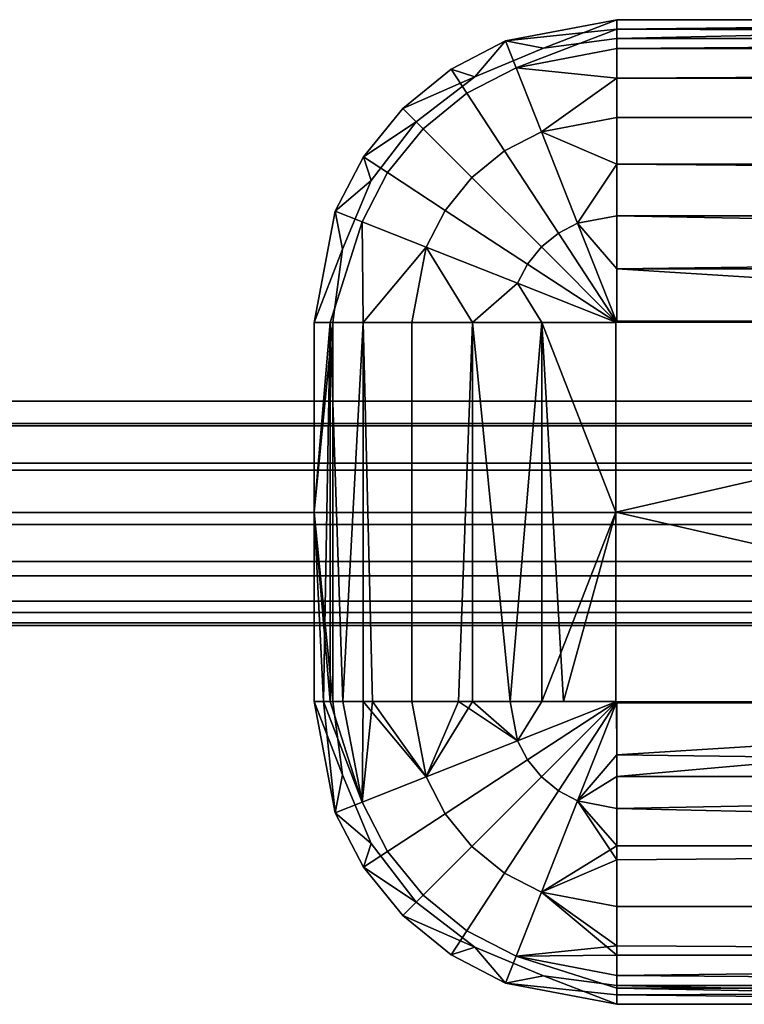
# Model space of a CAD drawing. Header units: millimetres. Extents: x -168 to 423, y -126 to 124.
# Tile 250 of 256: x 244 to 263, y -14 to 12. Entities that reach past the tile are written whole.
import ezdxf

# ---------------------------------------------------------------- set-up
doc = ezdxf.new("R2010")
doc.units = ezdxf.units.MM
doc.header["$MEASUREMENT"] = 0
doc.layers.add('Default', color=7, linetype='Continuous', true_color=0x000000)

msp = doc.modelspace()

# ---------------------------------------------------------------- meshes
at = {"layer": 'Default'}
mesh = msp.add_polyface(dxfattribs=at)
corners = [(259.268, -0.508, -3.165), (257.319, 4.492, -2.923), (259.268, 4.492, -3.165), (257.757, 6.857, -2.662), (256.337, 9.029, -1.081), (257.308, 9.532, -1.081), (258.263, 7.119, -2.662), (256.358, 11.93, 4.085), (259.303, 12.492, 4.085), (259.303, 12.243, 2.722), (256.639, 11.222, 1.355), (259.303, 11.731, 1.355), (259.303, 10.947, 0.061), (259.303, 9.913, -1.081), (259.303, 8.679, -2.003), (257.306, 6.49, -2.662), (259.284, 4.522, -3.165), (259.278, 4.517, -3.165), (259.29, 4.525, -3.165), (256.677, 5.532, -2.662), (256.939, 6.038, -2.662), (259.274, 4.511, -3.165), (259.27, 4.505, -3.165), (259.268, 4.492, -3.165), (257.319, 4.492, -2.923), (259.268, 4.492, 12.335), (257.319, 4.492, 12.094), (259.268, -0.508, 12.335), (257.887, -5.508, 12.215), (257.757, 6.857, 11.833), (256.337, 9.029, 10.251), (255.47, 8.325, 10.251), (257.306, 6.49, 11.833), (258.263, 7.119, 11.833), (257.308, 9.532, 10.251), (259.303, 12.492, 5.085), (256.358, 11.93, 5.085), (259.303, 12.243, 6.449), (256.639, 11.222, 7.816), (259.303, 11.731, 7.816), (259.303, 10.947, 9.109), (256.939, 6.038, 11.833), (259.274, 4.511, 12.335), (259.278, 4.517, 12.335), (256.677, 5.532, 11.833), (259.27, 4.505, 12.335), (257.319, 4.492, 12.094), (259.268, 4.492, 12.335), (259.284, 4.522, 12.335), (259.303, 8.679, 11.174), (259.303, 7.317, 11.833), (259.29, 4.525, 12.335), (259.303, 5.909, 12.215), (257.362, 11.737, 4.085), (257.362, 11.737, 5.085), (259.303, 11.992, 5.085), (259.303, 11.992, 4.085), (259.303, 12.492, 5.085), (259.303, 11.992, 5.085), (257.362, 11.737, 5.085), (256.358, 11.93, 5.085), (259.303, 12.492, 4.085), (256.358, 11.93, 4.085), (257.362, 11.737, 4.085)]
mesh.append_faces([[corners[k] for k in face] for face in [(0, 1, 2, 2), (3, 4, 5, 6), (7, 8, 9, 9), (10, 7, 9, 9), (10, 11, 12, 12), (10, 12, 5, 5), (13, 5, 12, 12), (14, 5, 13, 13), (9, 11, 10, 10), (15, 3, 16, 17), (3, 6, 18, 16), (19, 20, 21, 22), (23, 24, 19, 22), (17, 21, 20, 15), (6, 5, 14, 14), (25, 26, 27, 27), (28, 27, 26, 26), (29, 30, 31, 32), (33, 34, 30, 29), (35, 36, 37, 37), (36, 38, 37, 37), (39, 38, 40, 40), (38, 34, 40, 40), (37, 38, 39, 39), (32, 41, 42, 43), (41, 44, 45, 42), (46, 47, 45, 44), (43, 48, 29, 32), (33, 49, 34, 34), (50, 49, 33, 33), (33, 29, 48, 51), (52, 50, 33, 33), (53, 54, 55, 56), (57, 58, 59, 59), (60, 57, 59, 59), (61, 62, 63, 63)]])
mesh = msp.add_polyface(dxfattribs=at)
corners = [(259.284, 4.522, 12.335), (259.303, 4.527, 12.335), (259.29, 4.525, 12.335), (259.278, 4.517, 12.335), (259.274, 4.511, 12.335), (259.27, 4.505, 12.335), (259.268, 4.492, 12.335), (259.268, -0.508, 12.335), (281.303, 4.527, 12.335), (281.303, -5.543, 12.335), (259.303, 7.317, -2.662), (258.263, 7.119, -2.662), (259.303, 8.679, -2.003), (259.29, 4.525, -3.165), (259.303, 5.909, -3.044), (259.303, 4.527, -3.165), (303.303, 11.192, 0.41), (303.303, 9.913, -1.081), (259.303, 9.913, -1.081), (259.303, 10.947, 0.061), (303.303, 12.069, 2.167), (259.303, 11.731, 1.355), (259.303, 12.243, 2.722), (259.303, 12.492, 4.085), (281.303, 12.492, 4.085), (303.303, 8.309, -2.215), (303.303, 6.477, -2.923), (259.303, 7.317, -2.662), (259.303, 8.679, -2.003), (259.303, 5.909, -3.044), (281.303, 4.527, -3.165), (259.303, 4.527, -3.165), (259.303, 4.527, -3.165), (259.268, 4.492, -3.165), (259.27, 4.505, -3.165), (281.303, -5.543, -3.165), (259.268, -0.508, -3.165), (281.303, 4.527, -3.165), (259.274, 4.511, -3.165), (259.284, 4.522, -3.165), (259.29, 4.525, -3.165), (259.278, 4.517, -3.165), (259.303, 9.913, 10.251), (257.308, 9.532, 10.251), (259.303, 8.679, 11.174), (259.303, 10.947, 9.109), (258.263, 7.119, 11.833), (259.29, 4.525, 12.335), (259.303, 4.527, 12.335), (259.303, 5.909, 12.215), (259.303, 12.243, 6.449), (281.303, 12.492, 5.085), (259.303, 12.492, 5.085), (303.303, 12.243, 6.449), (281.303, 4.527, 12.335), (259.303, 5.909, 12.215), (259.303, 4.527, 12.335), (259.303, 11.992, 5.085), (259.303, 12.492, 5.085), (281.303, 12.492, 5.085), (259.303, 12.492, 4.085), (259.303, 11.992, 4.085), (281.303, 12.492, 4.085), (257.362, 11.737, 4.085)]
mesh.append_faces([[corners[k] for k in face] for face in [(0, 1, 2, 2), (1, 0, 3, 3), (4, 1, 3, 3), (1, 5, 6, 6), (7, 8, 6, 6), (5, 1, 4, 4), (9, 8, 7, 7), (1, 6, 8, 8), (10, 11, 12, 12), (13, 11, 14, 15), (14, 11, 10, 10), (16, 17, 18, 19), (20, 16, 19, 21), (22, 23, 24, 24), (20, 22, 24, 24), (21, 22, 20, 20), (25, 26, 27, 28), (28, 18, 17, 25), (26, 29, 27, 27), (30, 31, 29, 29), (32, 33, 34, 34), (35, 36, 37, 37), (38, 32, 34, 34), (39, 40, 32, 32), (32, 41, 39, 39), (41, 32, 38, 38), (36, 33, 37, 37), (37, 33, 32, 32), (42, 43, 44, 44), (45, 43, 42, 42), (46, 47, 48, 49), (50, 51, 52, 52), (53, 51, 50, 50), (54, 55, 56, 56), (57, 58, 59, 59), (60, 61, 62, 62), (63, 61, 60, 60)]])
mesh = msp.add_polyface(dxfattribs=at)
corners = [(303.303, 4.527, 12.335), (303.336, 4.505, 12.335), (303.333, 4.511, 12.335), (303.338, 4.492, 12.335), (303.328, 4.517, 12.335), (281.303, 4.527, 12.335), (303.322, 4.522, 12.335), (303.316, 4.525, 12.335), (303.338, -0.508, 12.335), (281.303, 12.492, 4.085), (303.303, 12.492, 4.085), (303.303, 12.069, 2.167), (303.303, 6.477, -2.923), (303.303, 4.527, -3.165), (281.303, 4.527, -3.165), (259.303, 5.909, -3.044), (303.303, 4.527, -3.165), (303.303, 6.477, -2.923), (304.343, 7.119, -2.662), (303.316, 4.525, -3.165), (303.303, 4.527, -3.165), (303.338, 4.492, -3.165), (281.303, 4.527, -3.165), (303.316, 4.525, -3.165), (303.322, 4.522, -3.165), (303.328, 4.517, -3.165), (303.333, 4.511, -3.165), (303.336, 4.505, -3.165), (303.338, -0.508, -3.165), (281.303, -5.543, -3.165), (303.303, 7.317, 11.833), (304.343, 7.119, 11.833), (303.303, 8.679, 11.174), (303.303, 5.909, 12.215), (303.303, 4.527, 12.335), (303.316, 4.525, 12.335), (259.303, 12.243, 6.449), (259.303, 11.731, 7.816), (303.303, 11.731, 7.816), (303.303, 12.243, 6.449), (259.303, 10.947, 9.109), (303.303, 10.947, 9.109), (281.303, 12.492, 5.085), (303.303, 12.492, 5.085), (303.303, 9.913, 10.251), (259.303, 9.913, 10.251), (259.303, 8.679, 11.174), (303.303, 8.679, 11.174), (259.303, 7.317, 11.833), (259.303, 5.909, 12.215), (303.303, 5.909, 12.215), (303.303, 7.317, 11.833), (303.303, 4.527, 12.335), (281.303, 4.527, 12.335), (281.303, 12.492, 5.085), (303.303, 12.492, 5.085), (303.303, 11.992, 5.085), (259.303, 11.992, 5.085), (259.303, 11.992, 4.085), (259.303, 11.992, 5.085), (303.303, 11.992, 5.085), (303.303, 11.992, 4.085), (281.303, 12.492, 4.085), (303.303, 11.992, 4.085), (303.303, 12.492, 4.085), (259.303, 11.992, 4.085)]
mesh.append_faces([[corners[k] for k in face] for face in [(0, 1, 2, 2), (1, 0, 3, 3), (4, 0, 2, 2), (0, 5, 3, 3), (0, 6, 7, 7), (0, 4, 6, 6), (8, 3, 5, 5), (9, 10, 11, 11), (12, 13, 14, 14), (14, 15, 12, 12), (16, 17, 18, 19), (20, 21, 22, 22), (20, 23, 24, 24), (24, 25, 20, 20), (20, 26, 27, 27), (27, 21, 20, 20), (26, 20, 25, 25), (28, 22, 21, 21), (28, 29, 22, 22), (30, 31, 32, 32), (33, 34, 35, 35), (33, 31, 30, 30), (36, 37, 38, 39), (37, 40, 41, 38), (42, 39, 43, 43), (44, 41, 40, 45), (45, 46, 47, 44), (48, 49, 50, 51), (46, 48, 51, 47), (52, 50, 53, 53), (49, 53, 50, 50), (54, 55, 56, 56), (56, 57, 54, 54), (58, 59, 60, 61), (62, 63, 64, 64), (65, 63, 62, 62)]])
mesh = msp.add_polyface(dxfattribs=at)
corners = [(256.337, 9.029, -1.081), (255.342, 10.551, 1.355), (256.639, 11.222, 1.355), (257.308, 9.532, -1.081), (255.47, 8.325, -1.081), (254.185, 9.611, 1.355), (254.766, 7.458, -1.081), (253.245, 8.453, 1.355), (254.263, 6.487, -1.081), (252.573, 7.157, 1.355), (257.306, 6.49, -2.662), (257.757, 6.857, -2.662), (254.926, 11.188, 4.085), (256.358, 11.93, 4.085), (251.865, 7.437, 4.085), (252.607, 8.87, 4.085), (253.646, 10.149, 4.085), (254.766, 7.458, 10.251), (253.245, 8.453, 7.816), (252.573, 7.157, 7.816), (254.263, 6.487, 10.251), (255.47, 8.325, 10.251), (254.185, 9.611, 7.816), (256.337, 9.029, 10.251), (255.342, 10.551, 7.816), (257.308, 9.532, 10.251), (256.639, 11.222, 7.816), (252.607, 8.87, 5.085), (251.865, 7.437, 5.085), (253.646, 10.149, 5.085), (256.358, 11.93, 5.085), (254.926, 11.188, 5.085), (255.553, 10.987, 4.085), (255.553, 10.987, 5.085), (257.362, 11.737, 5.085), (257.362, 11.737, 4.085), (254, 9.795, 4.085), (254, 9.795, 5.085), (252.808, 8.242, 4.085), (252.059, 6.433, 4.085), (252.059, 6.433, 5.085), (252.808, 8.242, 5.085), (252.607, 8.87, 5.085), (254, 9.795, 5.085), (252.808, 8.242, 5.085), (253.646, 10.149, 5.085), (251.865, 7.437, 5.085), (252.059, 6.433, 5.085), (254.926, 11.188, 5.085), (255.553, 10.987, 5.085), (256.358, 11.93, 5.085), (257.362, 11.737, 5.085), (255.553, 10.987, 4.085), (257.362, 11.737, 4.085), (256.358, 11.93, 4.085), (253.646, 10.149, 4.085), (254.926, 11.188, 4.085), (252.607, 8.87, 4.085), (254, 9.795, 4.085), (251.865, 7.437, 4.085), (252.808, 8.242, 4.085), (252.059, 6.433, 4.085)]
mesh.append_faces([[corners[k] for k in face] for face in [(0, 1, 2, 3), (4, 5, 1, 0), (6, 7, 5, 4), (8, 9, 7, 6), (10, 4, 0, 11), (12, 13, 2, 1), (14, 15, 7, 9), (15, 16, 5, 7), (1, 5, 16, 12), (17, 18, 19, 20), (21, 22, 18, 17), (23, 24, 22, 21), (25, 26, 24, 23), (27, 28, 19, 18), (18, 22, 29, 27), (30, 31, 24, 26), (31, 29, 22, 24), (32, 33, 34, 35), (36, 37, 33, 32), (38, 39, 40, 41), (38, 41, 37, 36), (42, 43, 44, 44), (45, 43, 42, 42), (46, 42, 44, 44), (44, 47, 46, 46), (48, 49, 45, 45), (49, 43, 45, 45), (49, 48, 50, 50), (50, 51, 49, 49), (52, 53, 54, 54), (55, 52, 56, 56), (54, 56, 52, 52), (57, 58, 55, 55), (52, 55, 58, 58), (59, 60, 57, 57), (58, 57, 60, 60), (60, 59, 61, 61)]])
mesh = msp.add_polyface(dxfattribs=at)
corners = [(251.726, 4.492, 2.167), (251.303, -0.508, 4.085), (251.303, 4.492, 4.085), (251.726, -5.508, 2.167), (253.883, 4.492, -1.081), (255.487, 4.492, -2.215), (255.487, -5.508, -2.215), (253.883, -5.508, -1.081), (257.319, 4.492, -2.923), (257.319, -5.508, -2.923), (256.939, 6.038, -2.662), (254.766, 7.458, -1.081), (255.47, 8.325, -1.081), (257.306, 6.49, -2.662), (256.677, 5.532, -2.662), (254.263, 6.487, -1.081), (251.726, 4.492, 2.167), (251.303, 4.492, 4.085), (251.865, 7.437, 4.085), (252.573, 7.157, 1.355), (252.604, 4.492, 0.41), (253.883, 4.492, -1.081), (255.487, 4.492, -2.215), (257.319, 4.492, -2.923), (251.726, 4.492, 7.004), (251.303, 4.492, 5.085), (251.303, -0.508, 5.085), (252.065, -5.508, 7.816), (252.604, 4.492, 8.761), (251.552, -5.508, 6.449), (252.849, -5.508, 9.109), (253.883, -5.508, 10.251), (253.883, 4.492, 10.251), (255.487, 4.492, 11.385), (255.117, -5.508, 11.174), (256.478, -5.508, 11.833), (257.319, 4.492, 12.094), (256.939, 6.038, 11.833), (254.766, 7.458, 10.251), (254.263, 6.487, 10.251), (256.677, 5.532, 11.833), (257.306, 6.49, 11.833), (255.47, 8.325, 10.251), (251.303, 4.492, 5.085), (251.726, 4.492, 7.004), (252.573, 7.157, 7.816), (251.865, 7.437, 5.085), (252.604, 4.492, 8.761), (253.883, 4.492, 10.251), (255.487, 4.492, 11.385), (257.319, 4.492, 12.094), (251.803, -5.508, 4.085), (251.803, -5.508, 5.085), (251.803, 4.492, 5.085), (251.803, 4.492, 4.085), (252.059, 6.433, 4.085), (251.803, 4.492, 4.085), (251.803, 4.492, 5.085), (252.059, 6.433, 5.085), (251.803, 4.492, 5.085), (251.303, -0.508, 5.085), (251.303, 4.492, 5.085), (252.059, 6.433, 5.085), (251.865, 7.437, 5.085), (251.303, 4.492, 4.085), (252.059, 6.433, 4.085), (251.865, 7.437, 4.085), (251.803, 4.492, 4.085), (251.303, -0.508, 4.085), (251.803, -5.508, 4.085)]
mesh.append_faces([[corners[k] for k in face] for face in [(0, 1, 2, 2), (3, 1, 0, 0), (4, 5, 6, 7), (5, 8, 9, 6), (10, 11, 12, 13), (14, 15, 11, 10), (16, 17, 18, 19), (16, 19, 20, 20), (19, 15, 21, 20), (21, 15, 22, 22), (14, 22, 15, 15), (23, 22, 14, 14), (24, 25, 26, 26), (24, 27, 28, 28), (29, 24, 26, 26), (30, 31, 32, 28), (33, 32, 31, 34), (35, 36, 33, 33), (37, 38, 39, 40), (41, 42, 38, 37), (43, 44, 45, 46), (39, 47, 48, 48), (47, 39, 45, 45), (39, 48, 49, 49), (44, 47, 45, 45), (50, 40, 49, 49), (49, 40, 39, 39), (51, 52, 53, 54), (55, 56, 57, 58), (59, 60, 61, 61), (62, 59, 61, 61), (61, 63, 62, 62), (64, 65, 66, 66), (65, 64, 67, 67), (67, 64, 68, 68), (68, 69, 67, 67)]])
mesh = msp.add_polyface(dxfattribs=at)
corners = [(379.087, 3.421, 9.122), (379.087, 0.785, 7.294), (379.087, 1.985, 10.045), (379.087, 0.346, 10.526), (379.087, 1.832, 6.465), (379.087, 4.54, 7.831), (379.087, 2.415, 5.264), (379.087, 5.492, 4.587), (379.087, 5.249, 6.278), (379.087, -0.518, 7.587), (379.087, -1.362, 10.526), (379.087, -1.818, 7.286), (379.087, -4.437, 9.122), (379.087, -3, 10.045), (379.087, -2.859, 6.45), (379.087, -5.555, 7.831), (379.087, -3.435, 5.245), (379.087, -6.508, 4.587), (379.087, -6.265, 6.278), (379.087, -3.508, 4.587), (379.087, 2.419, 3.929), (379.087, 5.288, 3.034), (379.087, 4.688, 1.587), (379.087, 1.771, 2.637), (379.087, 3.735, 0.345), (379.087, 2.492, -0.609), (379.087, 1.045, -1.208), (379.087, 0.594, 1.797), (379.087, -0.839, 1.606), (379.087, -2.195, 2.107), (379.087, -4.751, 0.345), (379.087, -3.159, 3.184), (379.087, -6.303, 3.034), (379.087, -5.704, 1.587), (379.087, -2.061, -1.208), (379.087, -3.508, -0.609), (109.661, 2.415, 5.264), (109.661, -0.839, 1.606), (109.661, -2.195, 2.107), (109.661, -3.435, 5.245), (109.661, 1.832, 6.465), (109.661, 0.594, 1.797), (109.661, 2.419, 3.929), (109.661, 1.771, 2.637), (109.661, -0.518, 7.587), (109.661, 0.785, 7.294), (109.661, -1.818, 7.286), (109.661, -2.859, 6.45), (109.661, -3.159, 3.184), (109.661, -3.508, 4.587), (379.087, -3.508, 4.587), (379.087, -3.435, 5.245), (109.661, -3.435, 5.245), (109.661, -3.508, 4.587), (379.087, -2.859, 6.45), (109.661, -2.859, 6.45), (379.087, -1.818, 7.286), (379.087, -0.518, 7.587), (109.661, -0.518, 7.587), (109.661, -1.818, 7.286), (379.087, 0.785, 7.294), (379.087, 1.832, 6.465), (109.661, 1.832, 6.465), (109.661, 0.785, 7.294), (109.661, 2.415, 5.264), (379.087, 2.415, 5.264), (379.087, 2.419, 3.929), (379.087, 1.771, 2.637), (109.661, 1.771, 2.637), (109.661, 2.419, 3.929), (379.087, 0.594, 1.797), (109.661, 0.594, 1.797), (379.087, -0.839, 1.606), (379.087, -2.195, 2.107), (109.661, -2.195, 2.107), (109.661, -0.839, 1.606), (379.087, -3.159, 3.184), (379.087, -3.508, 4.587), (109.661, -3.508, 4.587), (109.661, -3.159, 3.184)]
mesh.append_faces([[corners[k] for k in face] for face in [(0, 1, 2, 2), (2, 1, 3, 3), (4, 0, 5, 5), (5, 6, 4, 4), (7, 6, 8, 8), (3, 1, 9, 9), (4, 1, 0, 0), (6, 5, 8, 8), (10, 3, 9, 9), (11, 12, 13, 13), (12, 14, 15, 15), (10, 11, 13, 13), (14, 16, 15, 15), (16, 17, 18, 18), (16, 18, 15, 15), (19, 17, 16, 16), (11, 14, 12, 12), (11, 10, 9, 9), (20, 7, 21, 21), (20, 22, 23, 23), (22, 20, 21, 21), (24, 25, 23, 23), (26, 27, 25, 25), (25, 27, 23, 23), (28, 27, 26, 26), (22, 24, 23, 23), (29, 30, 31, 31), (17, 19, 32, 32), (32, 19, 31, 31), (31, 33, 32, 32), (34, 29, 28, 28), (34, 35, 29, 29), (31, 30, 33, 33), (36, 37, 38, 38), (36, 39, 40, 40), (41, 42, 43, 43), (42, 41, 37, 37), (37, 36, 42, 42), (44, 45, 40, 40), (46, 44, 39, 39), (47, 46, 39, 39), (38, 48, 36, 36), (49, 36, 48, 48), (39, 36, 49, 49), (40, 39, 44, 44), (50, 51, 52, 53), (51, 54, 55, 52), (56, 57, 58, 59), (60, 61, 62, 63), (57, 60, 63, 58), (54, 56, 59, 55), (64, 62, 61, 65), (66, 67, 68, 69), (67, 70, 71, 68), (72, 73, 74, 75), (76, 77, 78, 79), (73, 76, 79, 74), (70, 72, 75, 71), (69, 64, 65, 66)]])
mesh = msp.add_polyface(dxfattribs=at)
corners = [(251.726, 4.492, 2.167), (252.604, 4.492, 0.41), (252.604, -5.508, 0.41), (251.726, -5.508, 2.167), (251.303, -0.508, 4.085), (251.303, -5.508, 4.085), (253.883, -5.508, -1.081), (253.883, 4.492, -1.081), (256.939, -7.054, -2.662), (254.766, -8.474, -1.081), (254.263, -7.503, -1.081), (256.677, -6.548, -2.662), (257.306, -7.505, -2.662), (255.47, -9.341, -1.081), (251.303, -5.508, 4.085), (251.726, -5.508, 2.167), (252.573, -8.172, 1.355), (251.865, -8.453, 4.085), (252.604, -5.508, 0.41), (253.883, -5.508, -1.081), (255.487, -5.508, -2.215), (257.319, -5.508, -2.923), (256.939, -7.054, 11.833), (254.766, -8.474, 10.251), (255.47, -9.341, 10.251), (257.306, -7.505, 11.833), (256.677, -6.548, 11.833), (254.263, -7.503, 10.251), (251.303, -5.508, 5.085), (251.865, -8.453, 5.085), (251.552, -5.508, 6.449), (252.573, -8.172, 7.816), (252.065, -5.508, 7.816), (252.849, -5.508, 9.109), (253.883, -5.508, 10.251), (255.117, -5.508, 11.174), (256.478, -5.508, 11.833), (251.303, -0.508, 5.085), (251.303, -5.508, 5.085), (251.552, -5.508, 6.449), (252.604, 4.492, 8.761), (252.065, -5.508, 7.816), (252.849, -5.508, 9.109), (251.726, 4.492, 7.004), (255.487, 4.492, 11.385), (255.117, -5.508, 11.174), (256.478, -5.508, 11.833), (251.803, -5.508, 4.085), (252.059, -7.449, 4.085), (252.059, -7.449, 5.085), (251.803, -5.508, 5.085), (252.808, -9.258, 4.085), (252.808, -9.258, 5.085), (251.865, -8.453, 5.085), (251.303, -5.508, 5.085), (252.059, -7.449, 5.085), (251.803, -5.508, 5.085), (251.303, -0.508, 5.085), (251.803, 4.492, 5.085), (251.303, -5.508, 4.085), (251.803, -5.508, 4.085), (251.303, -0.508, 4.085), (252.059, -7.449, 4.085), (251.865, -8.453, 4.085)]
mesh.append_faces([[corners[k] for k in face] for face in [(0, 1, 2, 3), (4, 3, 5, 5), (6, 2, 1, 7), (8, 9, 10, 11), (12, 13, 9, 8), (14, 15, 16, 17), (10, 18, 19, 19), (18, 10, 16, 16), (10, 19, 20, 20), (15, 18, 16, 16), (21, 11, 20, 20), (20, 11, 10, 10), (22, 23, 24, 25), (26, 27, 23, 22), (28, 29, 30, 30), (29, 31, 30, 30), (32, 31, 33, 33), (31, 27, 33, 33), (30, 31, 32, 32), (34, 27, 35, 35), (26, 35, 27, 27), (36, 35, 26, 26), (33, 27, 34, 34), (37, 38, 39, 39), (40, 41, 42, 42), (43, 39, 41, 41), (44, 45, 46, 46), (47, 48, 49, 50), (48, 51, 52, 49), (53, 54, 55, 55), (56, 55, 54, 54), (56, 54, 57, 57), (57, 58, 56, 56), (59, 60, 61, 61), (62, 60, 59, 59), (59, 63, 62, 62)]])
mesh = msp.add_polyface(dxfattribs=at)
corners = [(257.319, -5.508, -2.923), (259.268, -0.508, -3.165), (259.268, -5.508, -3.165), (257.319, 4.492, -2.923), (258.263, -8.135, -2.662), (257.308, -10.548, -1.081), (256.337, -10.045, -1.081), (257.757, -7.872, -2.662), (259.303, -13.508, 4.085), (256.358, -12.946, 4.085), (259.303, -13.259, 2.722), (256.639, -12.238, 1.355), (259.303, -12.746, 1.355), (259.303, -11.962, 0.061), (257.306, -7.505, -2.662), (256.939, -7.054, -2.662), (259.274, -5.527, -3.165), (259.278, -5.533, -3.165), (256.677, -6.548, -2.662), (259.27, -5.521, -3.165), (257.319, -5.508, -2.923), (259.268, -5.508, -3.165), (259.284, -5.537, -3.165), (259.303, -10.928, -1.081), (259.303, -9.694, -2.003), (259.303, -8.333, -2.662), (259.29, -5.541, -3.165), (259.303, -6.924, -3.044), (257.757, -7.872, 11.833), (256.337, -10.045, 10.251), (257.308, -10.548, 10.251), (258.263, -8.135, 11.833), (257.306, -7.505, 11.833), (255.47, -9.341, 10.251), (259.303, -13.508, 5.085), (259.303, -13.085, 7.004), (256.639, -12.238, 7.816), (256.358, -12.946, 5.085), (259.303, -12.208, 8.761), (259.303, -10.928, 10.251), (259.303, -9.324, 11.385), (259.284, -5.537, 12.335), (259.278, -5.533, 12.335), (259.29, -5.541, 12.335), (259.274, -5.527, 12.335), (256.939, -7.054, 11.833), (256.677, -6.548, 11.833), (259.27, -5.521, 12.335), (257.887, -5.508, 12.215), (256.478, -5.508, 11.833), (259.268, -5.508, 12.335), (257.319, 4.492, 12.094), (256.478, -5.508, 11.833), (257.887, -5.508, 12.215), (259.303, -13.008, 4.085), (259.303, -13.008, 5.085), (257.362, -12.752, 5.085), (257.362, -12.752, 4.085), (256.358, -12.946, 5.085), (257.362, -12.752, 5.085), (259.303, -13.508, 5.085), (259.303, -13.508, 4.085), (257.362, -12.752, 4.085), (256.358, -12.946, 4.085)]
mesh.append_faces([[corners[k] for k in face] for face in [(0, 1, 2, 2), (0, 3, 1, 1), (4, 5, 6, 7), (8, 9, 10, 10), (9, 11, 12, 10), (12, 11, 13, 13), (11, 5, 13, 13), (14, 15, 16, 17), (15, 18, 19, 16), (20, 21, 19, 18), (17, 22, 7, 14), (23, 5, 24, 24), (4, 24, 5, 5), (25, 24, 4, 4), (4, 7, 22, 26), (13, 5, 23, 23), (26, 27, 4, 4), (27, 25, 4, 4), (28, 29, 30, 31), (32, 33, 29, 28), (34, 35, 36, 37), (30, 38, 39, 39), (38, 30, 36, 36), (30, 39, 40, 40), (35, 38, 36, 36), (32, 28, 41, 42), (28, 31, 43, 41), (42, 44, 45, 32), (46, 45, 44, 47), (46, 47, 48, 49), (47, 50, 48, 48), (40, 31, 30, 30), (51, 52, 53, 53), (54, 55, 56, 57), (58, 59, 60, 60), (61, 62, 63, 63)]])
mesh = msp.add_polyface(dxfattribs=at)
corners = [(303.338, -5.508, 12.335), (303.303, -5.543, 12.335), (303.336, -5.521, 12.335), (303.333, -5.527, 12.335), (281.303, -5.543, 12.335), (303.338, -0.508, 12.335), (303.322, -5.537, 12.335), (303.328, -5.533, 12.335), (303.316, -5.541, 12.335), (281.303, 4.527, 12.335), (303.303, -13.085, 2.167), (303.303, -13.508, 4.085), (281.303, -13.508, 4.085), (259.303, -12.746, 1.355), (303.303, -12.208, 0.41), (303.303, -5.543, -3.165), (303.303, -7.493, -2.923), (281.303, -5.543, -3.165), (259.303, -8.333, -2.662), (303.303, -9.324, -2.215), (259.303, -6.924, -3.044), (303.303, -7.493, -2.923), (304.343, -8.135, -2.662), (303.303, -9.324, -2.215), (303.303, -5.543, -3.165), (303.316, -5.541, -3.165), (303.338, -0.508, -3.165), (304.72, -5.508, -3.044), (303.338, -5.508, -3.165), (303.303, -5.543, -3.165), (303.328, -5.533, -3.165), (303.322, -5.537, -3.165), (303.316, -5.541, -3.165), (303.333, -5.527, -3.165), (303.338, -5.508, -3.165), (303.336, -5.521, -3.165), (281.303, -5.543, -3.165), (303.338, -0.508, -3.165), (303.303, -13.085, 7.004), (281.303, -13.508, 5.085), (303.303, -13.508, 5.085), (259.303, -13.085, 7.004), (303.303, -10.928, 10.251), (303.303, -9.324, 11.385), (259.303, -9.324, 11.385), (259.303, -10.928, 10.251), (281.303, -5.543, 12.335), (303.303, -7.493, 12.094), (303.303, -5.543, 12.335), (259.303, -7.493, 12.094), (304.72, -5.508, 12.215), (303.338, -5.508, 12.335), (303.336, -5.521, 12.335), (303.303, -5.543, 12.335), (303.303, -7.493, 12.094), (304.343, -8.135, 11.833), (303.316, -5.541, 12.335), (303.338, -5.508, 12.335), (304.72, -5.508, 12.215), (303.338, -0.508, 12.335), (303.303, -13.008, 4.085), (303.303, -13.008, 5.085), (259.303, -13.008, 5.085), (259.303, -13.008, 4.085), (303.303, -13.008, 5.085), (303.303, -13.508, 5.085), (281.303, -13.508, 5.085), (259.303, -13.008, 5.085), (303.303, -13.008, 4.085), (281.303, -13.508, 4.085), (303.303, -13.508, 4.085)]
mesh.append_faces([[corners[k] for k in face] for face in [(0, 1, 2, 2), (2, 1, 3, 3), (4, 0, 5, 5), (1, 6, 7, 7), (6, 1, 8, 8), (1, 7, 3, 3), (1, 0, 4, 4), (9, 4, 5, 5), (10, 11, 12, 12), (10, 13, 14, 14), (15, 16, 17, 17), (18, 16, 19, 19), (20, 17, 16, 16), (21, 22, 23, 23), (21, 24, 25, 22), (26, 27, 28, 28), (29, 30, 31, 31), (31, 32, 29, 29), (33, 30, 29, 29), (34, 35, 29, 29), (35, 33, 29, 29), (29, 36, 34, 34), (36, 37, 34, 34), (38, 39, 40, 40), (41, 39, 38, 38), (42, 43, 44, 45), (46, 47, 48, 48), (43, 47, 49, 44), (49, 47, 46, 46), (50, 51, 52, 52), (53, 54, 55, 56), (57, 58, 59, 59), (60, 61, 62, 63), (64, 65, 66, 66), (66, 67, 64, 64), (68, 69, 70, 70)]])
mesh = msp.add_polyface(dxfattribs=at)
corners = [(259.303, -5.543, 12.335), (259.284, -5.537, 12.335), (259.29, -5.541, 12.335), (259.278, -5.533, 12.335), (281.303, -5.543, 12.335), (259.268, -5.508, 12.335), (259.27, -5.521, 12.335), (259.274, -5.527, 12.335), (259.268, -0.508, 12.335), (259.29, -5.541, -3.165), (259.303, -5.543, -3.165), (259.303, -6.924, -3.044), (281.303, -13.508, 4.085), (259.303, -13.508, 4.085), (259.303, -13.259, 2.722), (303.303, -12.208, 0.41), (259.303, -12.746, 1.355), (259.303, -11.962, 0.061), (303.303, -13.085, 2.167), (259.303, -10.928, -1.081), (303.303, -10.928, -1.081), (303.303, -9.324, -2.215), (259.303, -9.694, -2.003), (259.303, -8.333, -2.662), (281.303, -5.543, -3.165), (259.303, -6.924, -3.044), (259.303, -5.543, -3.165), (303.303, -7.493, -2.923), (259.27, -5.521, -3.165), (259.303, -5.543, -3.165), (259.274, -5.527, -3.165), (259.278, -5.533, -3.165), (259.268, -5.508, -3.165), (259.29, -5.541, -3.165), (259.284, -5.537, -3.165), (281.303, -5.543, -3.165), (259.268, -0.508, -3.165), (303.303, -13.085, 7.004), (303.303, -12.208, 8.761), (259.303, -12.208, 8.761), (259.303, -13.085, 7.004), (281.303, -13.508, 5.085), (259.303, -13.508, 5.085), (259.303, -10.928, 10.251), (303.303, -10.928, 10.251), (259.303, -7.493, 12.094), (281.303, -5.543, 12.335), (259.303, -5.543, 12.335), (259.303, -7.493, 12.094), (258.263, -8.135, 11.833), (259.303, -9.324, 11.385), (259.303, -5.543, 12.335), (259.29, -5.541, 12.335), (259.268, -0.508, 12.335), (257.887, -5.508, 12.215), (259.268, -5.508, 12.335), (257.362, -12.752, 5.085), (259.303, -13.008, 5.085), (259.303, -13.508, 5.085), (281.303, -13.508, 5.085), (281.303, -13.508, 4.085), (303.303, -13.008, 4.085), (259.303, -13.008, 4.085), (257.362, -12.752, 4.085), (259.303, -13.508, 4.085)]
mesh.append_faces([[corners[k] for k in face] for face in [(0, 1, 2, 2), (3, 1, 0, 0), (4, 5, 0, 0), (6, 7, 0, 0), (7, 3, 0, 0), (5, 6, 0, 0), (5, 4, 8, 8), (9, 10, 11, 11), (12, 13, 14, 14), (15, 16, 17, 17), (18, 14, 16, 16), (14, 18, 12, 12), (17, 19, 20, 15), (21, 22, 23, 23), (24, 25, 26, 26), (27, 23, 25, 25), (21, 20, 19, 22), (28, 29, 30, 30), (30, 29, 31, 31), (29, 28, 32, 32), (29, 33, 34, 34), (31, 29, 34, 34), (29, 32, 35, 35), (35, 32, 36, 36), (37, 38, 39, 40), (41, 40, 42, 42), (43, 39, 38, 44), (45, 46, 47, 47), (48, 49, 50, 50), (48, 51, 52, 49), (53, 54, 55, 55), (56, 57, 58, 58), (59, 58, 57, 57), (60, 61, 62, 62), (63, 64, 62, 62), (60, 62, 64, 64)]])
mesh = msp.add_polyface(dxfattribs=at)
corners = [(254.766, -8.474, -1.081), (253.245, -9.469, 1.355), (252.573, -8.172, 1.355), (254.263, -7.503, -1.081), (255.47, -9.341, -1.081), (254.185, -10.626, 1.355), (256.337, -10.045, -1.081), (255.342, -11.566, 1.355), (257.308, -10.548, -1.081), (256.639, -12.238, 1.355), (257.757, -7.872, -2.662), (257.306, -7.505, -2.662), (252.607, -9.886, 4.085), (251.865, -8.453, 4.085), (253.646, -11.165, 4.085), (256.358, -12.946, 4.085), (254.926, -12.204, 4.085), (256.337, -10.045, 10.251), (255.342, -11.566, 7.816), (256.639, -12.238, 7.816), (257.308, -10.548, 10.251), (255.47, -9.341, 10.251), (254.185, -10.626, 7.816), (254.766, -8.474, 10.251), (253.245, -9.469, 7.816), (254.263, -7.503, 10.251), (252.573, -8.172, 7.816), (254.926, -12.204, 5.085), (256.358, -12.946, 5.085), (253.646, -11.165, 5.085), (251.865, -8.453, 5.085), (252.607, -9.886, 5.085), (254, -10.811, 5.085), (252.808, -9.258, 5.085), (252.808, -9.258, 4.085), (254, -10.811, 4.085), (257.362, -12.752, 4.085), (257.362, -12.752, 5.085), (255.553, -12.003, 5.085), (255.553, -12.003, 4.085), (255.553, -12.003, 5.085), (256.358, -12.946, 5.085), (254.926, -12.204, 5.085), (253.646, -11.165, 5.085), (254, -10.811, 5.085), (257.362, -12.752, 5.085), (252.607, -9.886, 5.085), (252.808, -9.258, 5.085), (251.865, -8.453, 5.085), (252.059, -7.449, 5.085), (252.808, -9.258, 4.085), (252.059, -7.449, 4.085), (251.865, -8.453, 4.085), (254, -10.811, 4.085), (252.607, -9.886, 4.085), (255.553, -12.003, 4.085), (256.358, -12.946, 4.085), (257.362, -12.752, 4.085), (253.646, -11.165, 4.085), (254.926, -12.204, 4.085)]
mesh.append_faces([[corners[k] for k in face] for face in [(0, 1, 2, 3), (4, 5, 1, 0), (6, 7, 5, 4), (8, 9, 7, 6), (10, 6, 4, 11), (12, 13, 2, 1), (1, 5, 14, 12), (15, 16, 7, 9), (16, 14, 5, 7), (17, 18, 19, 20), (21, 22, 18, 17), (23, 24, 22, 21), (25, 26, 24, 23), (27, 28, 19, 18), (18, 22, 29, 27), (30, 31, 24, 26), (31, 29, 22, 24), (32, 33, 34, 35), (36, 37, 38, 39), (38, 32, 35, 39), (40, 41, 42, 42), (42, 43, 40, 40), (40, 43, 44, 44), (40, 45, 41, 41), (43, 46, 44, 44), (47, 44, 46, 46), (48, 47, 46, 46), (49, 47, 48, 48), (50, 51, 52, 52), (53, 50, 54, 54), (54, 50, 52, 52), (55, 56, 57, 57), (54, 58, 53, 53), (55, 53, 58, 58), (58, 59, 55, 55), (56, 55, 59, 59)]])

doc.saveas('drawing.dxf')
